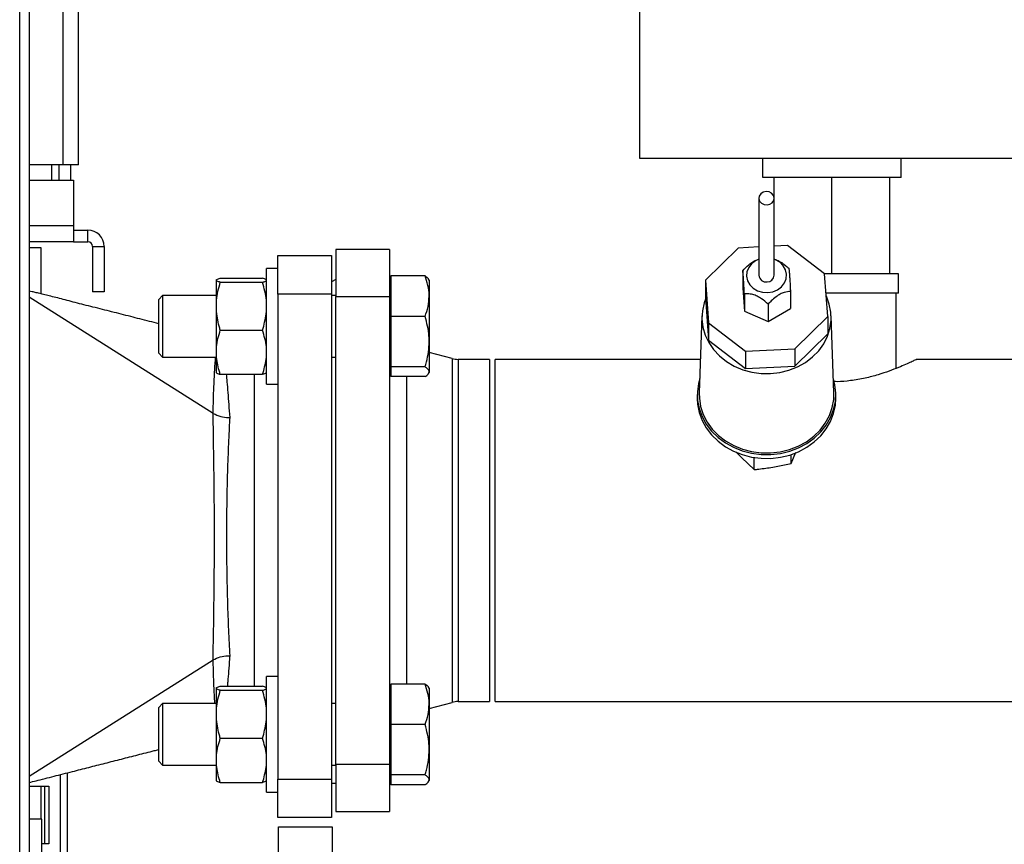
# Model space of a CAD drawing. Header units: millimetres. Extents: x 42 to 514, y 147 to 318.
# Tile 21 of 90: x 128.88 to 137.41, y 184.57 to 191.71. Entities that reach past the tile are written whole.
import ezdxf

# ---------------------------------------------------------------- set-up
doc = ezdxf.new("R2010")
doc.units = ezdxf.units.MM

msp = doc.modelspace()

# ---------------------------------------------------------------- linework, layer by layer
at = {"color": 7, "linetype": 'Continuous', "lineweight": 25}
for p, q in [((128.8761, 155.5165), (128.8761, 200.8498)), ((128.9594, 200.8263), (128.9594, 155.5165)), ((129.2516, 190.4498), (129.2516, 199.6165)), ((129.3849, 190.4498), (129.3849, 199.5832)), ((134.2471, 191.8387), (134.2471, 190.5054)), ((134.2471, 190.5054), (137.5804, 190.5054)), ((135.3138, 190.3387), (135.3138, 190.5054)), ((136.5138, 190.3387), (136.5138, 190.5054)), ((129.2516, 190.4498), (128.9594, 190.4498)), ((129.1516, 190.4498), (129.1516, 190.3165)), ((129.2182, 190.3165), (129.2182, 190.4498)), ((129.3849, 190.4498), (129.2516, 190.4498)), ((129.3182, 190.3165), (129.3182, 190.4498)), ((136.5138, 190.3387), (135.3138, 190.3387)), ((135.4138, 189.7453), (135.4138, 190.3387)), ((135.9138, 189.5054), (135.9138, 190.3387)), ((136.4138, 189.5054), (136.4138, 190.3387)), ((128.9594, 190.3165), (129.3416, 190.3165)), ((129.3416, 190.3165), (129.3416, 189.9248)), ((135.2804, 190.1595), (135.2804, 189.4928)), ((135.4138, 189.4928), (135.4138, 190.1595)), ((129.3416, 189.9248), (129.3416, 189.7832)), ((129.3416, 189.8832), (129.4666, 189.8832)), ((129.4666, 189.7832), (129.4666, 189.8832)), ((129.3416, 189.7832), (128.9594, 189.7832)), ((129.0616, 189.7297), (128.9594, 189.7297)), ((129.0616, 189.332), (129.0616, 189.7297)), ((129.3416, 189.7832), (129.4666, 189.7832)), ((129.5082, 189.7415), (129.6082, 189.7415)), ((129.5082, 189.7415), (129.5082, 189.3498)), ((129.6082, 189.7415), (129.6082, 189.3498)), ((135.1016, 189.7288), (134.8176, 189.4508)), ((135.2804, 189.7382), (135.1016, 189.7288)), ((135.5295, 189.7514), (135.4138, 189.7453)), ((135.8505, 189.5054), (135.5295, 189.7514)), ((131.1116, 189.663), (131.5782, 189.663)), ((131.1116, 189.3297), (131.1116, 189.663)), ((131.5782, 189.663), (131.5782, 189.3297)), ((131.6138, 189.7165), (131.6138, 189.3097)), ((132.0804, 189.7165), (131.6138, 189.7165)), ((132.0804, 189.7165), (132.0804, 189.3097)), ((131.1116, 189.5509), (131.0138, 189.5509)), ((131.0138, 188.5509), (131.0138, 189.5509)), ((132.0904, 189.4867), (132.0904, 189.3115)), ((132.388, 189.4867), (132.0904, 189.4867)), ((135.1404, 189.5321), (135.1404, 189.3821)), ((135.8766, 189.1349), (135.8505, 189.5054)), ((135.9138, 189.5054), (135.8505, 189.5054)), ((136.4138, 189.5054), (135.9138, 189.5054)), ((136.4911, 189.5054), (136.4138, 189.5054)), ((136.4911, 189.3387), (136.4911, 189.5054)), ((130.5804, 189.446), (130.5804, 189.4537)), ((130.5804, 189.2714), (130.5804, 189.446)), ((130.6142, 189.4669), (130.98, 189.4669)), ((130.6142, 189.4328), (130.98, 189.4328)), ((131.6138, 189.455), (131.5782, 189.4345)), ((132.0904, 189.4509), (132.0804, 189.4509)), ((132.4238, 189.4509), (132.4192, 189.4589)), ((132.4238, 189.4509), (132.4238, 189.3115)), ((134.8176, 189.4508), (134.8437, 189.0803)), ((134.8176, 189.4508), (134.8176, 189.3008)), ((130.5526, 188.2969), (128.9594, 189.3029)), ((129.6082, 189.3498), (129.5082, 189.3498)), ((130.1138, 189.3176), (130.0804, 189.2843)), ((130.5804, 189.3176), (130.1138, 189.3176)), ((130.1138, 189.3176), (130.1138, 188.7843)), ((131.5782, 189.3297), (131.1116, 189.3297)), ((131.1116, 189.3297), (131.1116, 185.1297)), ((131.5782, 189.3297), (131.5782, 185.1297)), ((131.6138, 189.3176), (131.5782, 189.3176)), ((131.6138, 189.3097), (132.0804, 189.3097)), ((131.6138, 185.2567), (131.6138, 189.3097)), ((132.0804, 189.3097), (132.0804, 185.2567)), ((132.0904, 189.3115), (132.0904, 189.1362)), ((132.4238, 189.3115), (132.4238, 188.9184)), ((134.8176, 189.3008), (134.8437, 188.9303)), ((135.1404, 189.3821), (135.1545, 189.1825)), ((135.1545, 189.3325), (135.1545, 189.1825)), ((135.5538, 189.3536), (135.5538, 189.2036)), ((136.4911, 189.3387), (135.8622, 189.3387)), ((136.4704, 188.6862), (136.4704, 189.3387)), ((130.0804, 188.8176), (130.0804, 189.2843)), ((130.5804, 189.1782), (130.5804, 189.2714)), ((135.3612, 189.2432), (135.3612, 189.0932)), ((130.5804, 188.8687), (130.5804, 189.1782)), ((132.388, 189.1362), (132.0904, 189.1362)), ((132.0904, 189.1362), (132.0904, 188.9184)), ((134.7873, 189.1408), (134.764, 188.4748)), ((135.1545, 189.1825), (135.3612, 189.0932)), ((135.3612, 189.0932), (135.5538, 189.2036)), ((135.5925, 188.8569), (135.8766, 189.1349)), ((135.8766, 189.1349), (135.8766, 188.9849)), ((135.9302, 188.4748), (135.9069, 189.1408)), ((134.8437, 189.0803), (135.1647, 188.8343)), ((134.8437, 189.0803), (134.8437, 188.9303)), ((130.6142, 189.0169), (130.98, 189.0169)), ((135.5925, 188.7069), (135.8766, 188.9849)), ((132.0904, 188.9184), (132.0904, 188.7005)), ((132.4238, 188.9184), (132.4238, 188.6578)), ((134.8437, 188.9303), (135.1647, 188.6843)), ((130.0804, 188.8176), (130.1138, 188.7843)), ((130.5804, 188.7831), (130.5804, 188.8687)), ((132.622, 188.7717), (132.4238, 188.8248)), ((135.1647, 188.8343), (135.5925, 188.8569)), ((135.1647, 188.8343), (135.1647, 188.6843)), ((135.5925, 188.8569), (135.5925, 188.7069)), ((130.1138, 188.7843), (130.5804, 188.7843)), ((130.5804, 188.6482), (130.5804, 188.7831)), ((131.5782, 188.7843), (131.6138, 188.7843)), ((132.9471, 188.7648), (132.6738, 188.7648)), ((132.9471, 188.7648), (132.9471, 187.2832)), ((134.7742, 188.7648), (132.9971, 188.7648)), ((132.9971, 185.8015), (132.9971, 188.7648)), ((135.1647, 188.6843), (135.5925, 188.7069)), ((140.3473, 188.7648), (136.6447, 188.7648)), ((130.6142, 188.635), (130.98, 188.635)), ((132.0804, 188.6509), (132.0904, 188.6509)), ((132.388, 188.7005), (132.0904, 188.7005)), ((132.0904, 188.7005), (132.0904, 188.6578)), ((132.0904, 188.6578), (132.0904, 188.6152)), ((132.4192, 188.643), (132.4238, 188.6509)), ((132.4238, 188.6578), (132.4238, 188.6509)), ((131.0138, 188.5509), (131.1116, 188.5509)), ((132.388, 188.6152), (132.0904, 188.6152)), ((134.7471, 188.4595), (134.7471, 188.4262)), ((135.9471, 188.4262), (135.9471, 188.4595)), ((130.5528, 188.2968), (130.5526, 188.2969)), ((130.5528, 188.2968), (130.5528, 188.2968)), ((135.082, 187.9653), (135.1328, 187.9116)), ((135.5611, 187.8637), (135.6019, 187.9609)), ((135.5611, 187.8637), (135.5611, 187.9407)), ((135.1328, 187.9116), (135.2398, 187.8103)), ((135.2398, 187.8103), (135.2398, 187.9149)), ((135.4005, 187.8311), (135.5611, 187.8637)), ((132.9471, 187.2832), (132.9471, 185.8015)), ((128.9594, 185.1564), (130.5526, 186.1624)), ((130.5526, 186.1624), (130.5528, 186.1625)), ((131.1116, 186.0176), (131.0138, 186.0176)), ((131.0138, 185.0176), (131.0138, 186.0176)), ((130.5804, 185.9127), (130.5804, 185.9203)), ((130.5804, 185.7381), (130.5804, 185.9127)), ((130.6142, 185.9336), (130.98, 185.9336)), ((130.6142, 185.8995), (130.98, 185.8995)), ((132.0904, 185.9176), (132.0804, 185.9176)), ((132.0904, 185.9534), (132.0904, 185.7781)), ((132.388, 185.9534), (132.0904, 185.9534)), ((132.4238, 185.9176), (132.4192, 185.9256)), ((132.4238, 185.9176), (132.4238, 185.7781)), ((130.1138, 185.7843), (130.0804, 185.7509)), ((130.0804, 185.2843), (130.0804, 185.7509)), ((130.5804, 185.7843), (130.1138, 185.7843)), ((130.1138, 185.7843), (130.1138, 185.2509)), ((130.5804, 185.6449), (130.5804, 185.7381)), ((131.6138, 185.7843), (131.5782, 185.7843)), ((132.0904, 185.7781), (132.0904, 185.6029)), ((132.4238, 185.7416), (132.622, 185.7947)), ((132.4238, 185.7781), (132.4238, 185.385)), ((132.6738, 185.8015), (132.9471, 185.8015)), ((132.9971, 185.8015), (139.3655, 185.8015)), ((130.5804, 185.3354), (130.5804, 185.6449)), ((132.388, 185.6029), (132.0904, 185.6029)), ((132.0904, 185.6029), (132.0904, 185.385)), ((130.6142, 185.4835), (130.98, 185.4835)), ((132.0904, 185.385), (132.0904, 185.1671)), ((132.4238, 185.385), (132.4238, 185.1245)), ((130.5804, 185.2498), (130.5804, 185.3354)), ((130.0804, 185.2843), (130.1138, 185.2509)), ((130.1138, 185.2509), (130.5804, 185.2509)), ((130.5804, 185.1149), (130.5804, 185.2498)), ((131.5782, 185.2509), (131.6138, 185.2509)), ((132.0804, 185.2567), (131.6138, 185.2567)), ((131.6138, 185.2567), (131.6138, 184.8498)), ((132.0804, 185.2567), (132.0804, 184.8498)), ((129.2882, 185.1844), (129.2882, 166.1988)), ((131.1116, 185.1297), (131.5782, 185.1297)), ((131.1116, 184.7963), (131.1116, 185.1297)), ((131.5782, 185.1297), (131.5782, 184.7963)), ((132.388, 185.1671), (132.0904, 185.1671)), ((132.0904, 185.1671), (132.0904, 185.1245)), ((132.0904, 185.1245), (132.0904, 185.0818)), ((132.4238, 185.1245), (132.4238, 185.1176)), ((128.9594, 185.0684), (129.1282, 185.0684)), ((129.0616, 184.7832), (129.0616, 185.0684)), ((129.0616, 185.0679), (129.0949, 185.0679)), ((129.0949, 184.5683), (129.0949, 185.0684)), ((129.1282, 185.0684), (129.1282, 184.5683)), ((130.6142, 185.1017), (130.98, 185.1017)), ((131.5782, 185.0963), (131.6138, 185.0963)), ((132.0804, 185.1176), (132.0904, 185.1176)), ((132.388, 185.0818), (132.0904, 185.0818)), ((132.4192, 185.1096), (132.4238, 185.1176)), ((131.0138, 185.0176), (131.1116, 185.0176)), ((129.0671, 184.7832), (128.9594, 184.7832)), ((129.0671, 179.7832), (129.0671, 184.7832)), ((131.5782, 184.7963), (131.1116, 184.7963)), ((131.6138, 184.8498), (132.0804, 184.8498)), ((131.1171, 184.3832), (131.1171, 184.7165)), ((131.1171, 184.7165), (131.5838, 184.7165)), ((131.5838, 184.7165), (131.5838, 184.3832)), ((129.1282, 184.5683), (129.0671, 184.5683))]:
    msp.add_line(p, q, dxfattribs=at)
at = {"color": 8, "linetype": 'Continuous', "lineweight": 25}
for p, q in [((128.9594, 189.9248), (129.3416, 189.9248)), ((132.622, 188.7717), (132.622, 187.2832)), ((132.6738, 188.7648), (132.6738, 187.2832)), ((130.9116, 185.9336), (130.9116, 188.635)), ((132.2287, 188.6152), (132.2287, 187.2832)), ((132.2287, 187.2832), (132.2287, 185.9534)), ((132.622, 187.2832), (132.622, 185.7947)), ((132.6738, 187.2832), (132.6738, 185.8015)), ((129.2282, 185.1691), (129.2282, 166.1655))]:
    msp.add_line(p, q, dxfattribs=at)
at = {"color": 7, "linetype": 'Continuous', "lineweight": 25, "flags": 128}
for points in [[(135.3511, 190.1019), (135.3763, 190.1076), (135.397, 190.1212), (135.4101, 190.1407), (135.4136, 190.163), (135.407, 190.1848), (135.3913, 190.2027), (135.3688, 190.2141), (135.343, 190.2171), (135.3179, 190.2114), (135.2972, 190.1978), (135.2841, 190.1783), (135.2805, 190.156), (135.2872, 190.1342), (135.3029, 190.1163), (135.3254, 190.1049), (135.3511, 190.1019)], [(135.2804, 189.6313), (135.2515, 189.6179), (135.2174, 189.5922), (135.1921, 189.5598), (135.1774, 189.5228), (135.1742, 189.4837), (135.1828, 189.4453), (135.2026, 189.4101), (135.2323, 189.3805), (135.2698, 189.3586), (135.3125, 189.3458), (135.3576, 189.3431)], [(135.3576, 189.3431), (135.402, 189.3506), (135.4427, 189.3677), (135.4768, 189.3934), (135.5021, 189.4259), (135.5168, 189.4629), (135.52, 189.502), (135.5114, 189.5404), (135.4915, 189.5756), (135.4619, 189.6052), (135.4244, 189.6271), (135.4138, 189.6313)], [(135.3812, 188.642), (135.4622, 188.6515), (135.5408, 188.6711), (135.6153, 188.7004), (135.684, 188.7387), (135.7455, 188.7853), (135.7986, 188.8392), (135.842, 188.8992), (135.8749, 188.964), (135.8966, 189.0323), (135.9065, 189.1026), (135.9045, 189.1734), (135.8906, 189.2432), (135.8651, 189.3104), (135.8641, 189.3127)], [(134.8186, 189.2866), (134.807, 189.2545), (134.7912, 189.185), (134.7872, 189.1143), (134.7952, 189.0438), (134.8149, 188.9751), (134.8459, 188.9096), (134.8877, 188.8487), (134.9392, 188.7938), (134.9995, 188.7459), (135.0671, 188.7061), (135.1407, 188.6753), (135.2187, 188.6541), (135.2995, 188.6429), (135.3812, 188.642)], [(134.7683, 188.5963), (134.7572, 188.5543), (134.7477, 188.4822), (134.7498, 188.4098), (134.7637, 188.3383), (134.7888, 188.2691), (134.8248, 188.2037), (134.871, 188.1432), (134.9265, 188.0889), (134.9901, 188.0418), (135.0607, 188.0029), (135.1369, 187.9728), (135.2172, 187.9522), (135.2999, 187.9415), (135.3836, 187.9409)], [(135.3836, 187.9409), (135.4666, 187.9503), (135.5473, 187.9697), (135.6241, 187.9986), (135.6955, 188.0364), (135.76, 188.0825), (135.8166, 188.136), (135.864, 188.1957), (135.9014, 188.2606), (135.928, 188.3293), (135.9432, 188.4006), (135.9469, 188.473), (135.9389, 188.5452), (135.9259, 188.5963)], [(134.764, 188.4748), (134.7648, 188.4287), (134.7758, 188.3573), (134.7984, 188.2879), (134.8322, 188.222), (134.8765, 188.161), (134.9303, 188.106), (134.9927, 188.0583), (135.0622, 188.0187), (135.1375, 187.988), (135.2172, 187.967), (135.2994, 187.956), (135.3826, 187.9553)], [(135.3826, 187.9553), (135.4651, 187.9648), (135.5452, 187.9844), (135.6213, 188.0136), (135.6918, 188.0519), (135.7552, 188.0986), (135.8104, 188.1526), (135.8561, 188.2128), (135.8915, 188.278), (135.9158, 188.347), (135.9285, 188.4182), (135.9302, 188.4748)], [(134.7471, 188.4262), (134.7498, 188.3764), (134.7637, 188.3049), (134.7888, 188.2358), (134.8248, 188.1704), (134.871, 188.1099), (134.9265, 188.0556), (134.9901, 188.0085), (135.0607, 187.9696), (135.1369, 187.9395), (135.2172, 187.9189), (135.2999, 187.9082), (135.3836, 187.9075)], [(135.3836, 187.9075), (135.4666, 187.917), (135.5473, 187.9363), (135.6241, 187.9652), (135.6955, 188.0031), (135.76, 188.0492), (135.8166, 188.1026), (135.864, 188.1624), (135.9014, 188.2273), (135.928, 188.296), (135.9432, 188.3673), (135.9471, 188.4262)], [(130.5528, 186.1625), (130.5528, 186.1625)]]:
    msp.add_lwpolyline(points, dxfattribs=at)
at = {"color": 8, "linetype": 'Continuous', "lineweight": 25, "flags": 128}
msp.add_lwpolyline([(130.5662, 185.7843), (130.566, 185.7868), (130.5579, 185.9546), (130.5548, 186.0542), (130.5526, 186.1624), (130.5526, 186.1624), (130.5526, 186.1624)], dxfattribs=at)
at = {"color": 7, "linetype": 'Continuous', "lineweight": 25}
for centre, radius, start, end in [((129.4666, 189.7415), 0.1417, 0, 90), ((129.4666, 189.7415), 0.0417, 0, 90), ((135.343, 189.4974), 0.0627, 184.18425, 277.46872), ((135.352, 189.4971), 0.0619, 269.17867, 356.07496), ((132.6738, 188.9648), 0.2, 255, 270), ((132.6738, 185.6015), 0.2, 90, 105)]:
    msp.add_arc(centre, radius, start, end, dxfattribs=at)
for points, knots in [([(135.1404, 189.5321), (135.1576, 189.5501), (135.1842, 189.578), (135.2287, 189.6104), (135.2595, 189.6269), (135.2752, 189.6308), (135.2804, 189.6321)], [0, 0, 0, 0, 0.421303, 0.652434, 0.884832, 1, 1, 1, 1]), ([(135.4138, 189.6322), (135.4185, 189.6309), (135.4355, 189.6264), (135.4707, 189.6079), (135.5081, 189.5813), (135.5303, 189.5616), (135.5397, 189.5532)], [0, 0, 0, 0, 0.105776, 0.38143, 0.738517, 1, 1, 1, 1]), ([(132.4238, 189.3115), (132.4237, 189.3156), (132.4234, 189.3471), (132.4156, 189.4064), (132.3973, 189.4598), (132.388, 189.4867)], [0, 0, 0, 0, 0.070093, 0.530779, 1, 1, 1, 1]), ([(132.388, 189.4867), (132.3987, 189.4798), (132.4132, 189.4704), (132.4166, 189.4606), (132.4175, 189.4579)], [0, 0, 0, 0, 0.730852, 1, 1, 1, 1]), ([(135.1545, 189.3325), (135.1542, 189.339), (135.1529, 189.3666), (135.1507, 189.4088), (135.1478, 189.456), (135.145, 189.4926), (135.1425, 189.5166), (135.141, 189.5276), (135.1404, 189.5321)], [0, 0, 0, 0, 0.0766698, 0.3247586, 0.481302, 0.6377536, 0.8533977, 1, 1, 1, 1]), ([(135.5397, 189.5532), (135.5403, 189.5487), (135.5418, 189.5377), (135.5442, 189.5137), (135.547, 189.4771), (135.55, 189.4299), (135.5521, 189.3877), (135.5534, 189.3601), (135.5538, 189.3536)], [0, 0, 0, 0, 0.146602, 0.362246, 0.5187, 0.675241, 0.92333, 1, 1, 1, 1]), ([(130.5804, 189.4537), (130.5817, 189.4547), (130.5872, 189.4592), (130.6025, 189.4635), (130.6142, 189.4669)], [0, 0, 0, 0, 0.230815, 1, 1, 1, 1]), ([(130.6142, 189.4328), (130.6091, 189.4342), (130.5928, 189.4385), (130.5854, 189.443), (130.5804, 189.446)], [0, 0, 0, 0, 0.316672, 1, 1, 1, 1]), ([(130.5804, 189.2714), (130.5806, 189.2731), (130.5851, 189.3277), (130.5999, 189.381), (130.6142, 189.4328)], [0, 0, 0, 0, 0.030014, 1, 1, 1, 1]), ([(131.0138, 189.4537), (131.0125, 189.4547), (131.007, 189.4592), (130.9917, 189.4635), (130.98, 189.4669)], [0, 0, 0, 0, 0.230812, 1, 1, 1, 1]), ([(130.98, 189.4328), (130.9851, 189.4342), (131.0014, 189.4385), (131.0088, 189.443), (131.0138, 189.446)], [0, 0, 0, 0, 0.3166703, 1, 1, 1, 1]), ([(131.0138, 189.2714), (131.0136, 189.2731), (131.009, 189.3277), (130.9942, 189.381), (130.98, 189.4328)], [0, 0, 0, 0, 0.0300174, 1, 1, 1, 1]), ([(130.0804, 189.0732), (130.0534, 189.0801), (129.9708, 189.1011), (129.8347, 189.1358), (129.6747, 189.1761), (129.5407, 189.2098), (129.4345, 189.2368), (129.3588, 189.2562), (129.2855, 189.2752), (129.2164, 189.2931), (129.1547, 189.309), (129.1021, 189.3223), (129.0563, 189.3334), (129.0163, 189.3426), (128.9835, 189.3497), (128.9671, 189.353), (128.9594, 189.3545)], [0, 0, 0, 0, 0.048204, 0.147436, 0.251425, 0.352448, 0.399528, 0.443907, 0.486695, 0.530881, 0.581154, 0.642537, 0.717669, 0.806925, 0.909831, 1, 1, 1, 1]), ([(132.388, 189.1362), (132.398, 189.1647), (132.4182, 189.2221), (132.4219, 189.2815), (132.4238, 189.3115)], [0, 0, 0, 0, 0.495461, 1, 1, 1, 1]), ([(135.3612, 189.2432), (135.3428, 189.2593), (135.3143, 189.2841), (135.2663, 189.3122), (135.2236, 189.3279), (135.1861, 189.3333), (135.1639, 189.3327), (135.1545, 189.3325)], [0, 0, 0, 0, 0.2995946, 0.4639379, 0.6291802, 0.8432318, 1, 1, 1, 1]), ([(135.5538, 189.3536), (135.5366, 189.3519), (135.5101, 189.3492), (135.4653, 189.3309), (135.4256, 189.3054), (135.3906, 189.2745), (135.3699, 189.2525), (135.3612, 189.2432)], [0, 0, 0, 0, 0.299568, 0.463954, 0.62919, 0.843249, 1, 1, 1, 1]), ([(130.6142, 189.0169), (130.6124, 189.0225), (130.5958, 189.0752), (130.5877, 189.1297), (130.5804, 189.1782)], [0, 0, 0, 0, 0.107788, 1, 1, 1, 1]), ([(130.98, 189.0169), (130.9818, 189.0225), (130.9985, 189.0752), (131.0065, 189.1297), (131.0138, 189.1782)], [0, 0, 0, 0, 0.1077981, 1, 1, 1, 1]), ([(132.4238, 188.9184), (132.4234, 188.9345), (132.4223, 188.9793), (132.4114, 189.0526), (132.3959, 189.1082), (132.388, 189.1362)], [0, 0, 0, 0, 0.219144, 0.60727, 1, 1, 1, 1]), ([(130.5804, 188.8687), (130.5806, 188.8702), (130.5851, 188.9203), (130.5999, 188.9693), (130.6142, 189.0169)], [0, 0, 0, 0, 0.030002, 1, 1, 1, 1]), ([(131.0138, 188.8687), (131.0136, 188.8702), (131.009, 188.9203), (130.9942, 188.9693), (130.98, 189.0169)], [0, 0, 0, 0, 0.030005, 1, 1, 1, 1]), ([(132.388, 188.7005), (132.3921, 188.7143), (132.4044, 188.7566), (132.4199, 188.8291), (132.4225, 188.8885), (132.4238, 188.9184)], [0, 0, 0, 0, 0.1948077, 0.5946534, 1, 1, 1, 1]), ([(130.6142, 188.635), (130.6124, 188.6402), (130.5958, 188.6886), (130.5877, 188.7385), (130.5804, 188.7831)], [0, 0, 0, 0, 0.107784, 1, 1, 1, 1]), ([(130.98, 188.635), (130.9818, 188.6402), (130.9985, 188.6886), (131.0065, 188.7385), (131.0138, 188.7831)], [0, 0, 0, 0, 0.107795, 1, 1, 1, 1]), ([(136.6447, 188.7636), (136.6453, 188.764), (136.6477, 188.7651), (136.6326, 188.7577), (136.6019, 188.7429), (136.554, 188.7208), (136.4905, 188.6934), (136.4105, 188.6623), (136.3136, 188.6301), (136.2014, 188.6005), (136.0809, 188.5802), (135.9877, 188.5705), (135.9386, 188.5716), (135.9292, 188.5718)], [0, 0, 0, 0, 0.038175, 0.133801, 0.232141, 0.329322, 0.428876, 0.535095, 0.644046, 0.75631, 0.872366, 0.975572, 1, 1, 1, 1]), ([(130.5804, 188.6482), (130.5817, 188.6472), (130.5872, 188.6427), (130.6025, 188.6383), (130.6142, 188.635)], [0, 0, 0, 0, 0.230817, 1, 1, 1, 1]), ([(131.0138, 188.6482), (131.0125, 188.6472), (131.007, 188.6427), (130.9917, 188.6383), (130.98, 188.635)], [0, 0, 0, 0, 0.2308147, 1, 1, 1, 1]), ([(132.4238, 188.6578), (132.4237, 188.6588), (132.4234, 188.6665), (132.4156, 188.6809), (132.3973, 188.6939), (132.388, 188.7005)], [0, 0, 0, 0, 0.0700978, 0.5307838, 1, 1, 1, 1]), ([(132.388, 188.6152), (132.398, 188.6221), (132.4182, 188.6361), (132.4219, 188.6505), (132.4238, 188.6578)], [0, 0, 0, 0, 0.4954592, 1, 1, 1, 1]), ([(130.5528, 186.1625), (130.5528, 186.1625), (130.5528, 186.2504), (130.556, 186.3889), (130.5594, 186.6566), (130.5628, 186.9347), (130.5641, 187.2122), (130.5631, 187.4728), (130.5606, 187.717), (130.5569, 187.9819), (130.5546, 188.1263), (130.5528, 188.2968), (130.5528, 188.2968), (130.5528, 188.2968)], [0, 0, 0, 0, 0.000002, 0.120019, 0.240052, 0.369998, 0.499942, 0.606916, 0.713893, 0.833797, 0.953693, 1, 1, 1, 1, 1]), ([(130.5528, 188.2968), (130.5735, 188.2868), (130.6118, 188.2682), (130.6647, 188.2618), (130.691, 188.2613), (130.695, 188.2613), (130.6956, 188.2614)], [0, 0, 0, 0, 0.498861, 0.923915, 0.989847, 1, 1, 1, 1]), ([(130.6956, 188.2614), (130.6941, 188.2325), (130.6889, 188.1328), (130.6808, 187.9468), (130.6731, 187.7076), (130.6685, 187.4665), (130.667, 187.2447), (130.6682, 187.0379), (130.6711, 186.8485), (130.6765, 186.6403), (130.6842, 186.4174), (130.6918, 186.2711), (130.6956, 186.198)], [0, 0, 0, 0, 0.048339, 0.167286, 0.286233, 0.393111, 0.499986, 0.586449, 0.673187, 0.759651, 0.879825, 1, 1, 1, 1]), ([(135.2398, 187.8103), (135.2532, 187.8116), (135.3065, 187.817), (135.3602, 187.8251), (135.4005, 187.8311)], [0, 0, 0, 0, 0.251662, 1, 1, 1, 1]), ([(130.5528, 186.1625), (130.5723, 186.1721), (130.6094, 186.1902), (130.662, 186.1974), (130.6897, 186.198), (130.695, 186.198), (130.6956, 186.198)], [0, 0, 0, 0, 0.473656, 0.898478, 0.989852, 1, 1, 1, 1]), ([(130.5804, 185.9203), (130.5817, 185.9214), (130.5872, 185.9259), (130.6025, 185.9302), (130.6142, 185.9336)], [0, 0, 0, 0, 0.230816, 1, 1, 1, 1]), ([(130.6142, 185.8995), (130.6091, 185.9008), (130.5928, 185.9052), (130.5854, 185.9096), (130.5804, 185.9127)], [0, 0, 0, 0, 0.316672, 1, 1, 1, 1]), ([(130.5804, 185.7381), (130.5806, 185.7397), (130.5851, 185.7943), (130.5999, 185.8477), (130.6142, 185.8995)], [0, 0, 0, 0, 0.030014, 1, 1, 1, 1]), ([(131.0138, 185.9203), (131.0125, 185.9214), (131.007, 185.9259), (130.9917, 185.9302), (130.98, 185.9336)], [0, 0, 0, 0, 0.230814, 1, 1, 1, 1]), ([(130.98, 185.8995), (130.9851, 185.9008), (131.0014, 185.9052), (131.0088, 185.9096), (131.0138, 185.9127)], [0, 0, 0, 0, 0.3166703, 1, 1, 1, 1]), ([(131.0138, 185.7381), (131.0136, 185.7397), (131.009, 185.7943), (130.9942, 185.8477), (130.98, 185.8995)], [0, 0, 0, 0, 0.030017, 1, 1, 1, 1]), ([(132.4238, 185.7781), (132.4237, 185.7823), (132.4234, 185.8138), (132.4156, 185.8731), (132.3973, 185.9264), (132.388, 185.9534)], [0, 0, 0, 0, 0.070105, 0.530785, 1, 1, 1, 1]), ([(132.388, 185.9534), (132.3987, 185.9465), (132.4132, 185.937), (132.4166, 185.9272), (132.4175, 185.9246)], [0, 0, 0, 0, 0.730852, 1, 1, 1, 1]), ([(132.388, 185.6029), (132.398, 185.6314), (132.4182, 185.6888), (132.4219, 185.7482), (132.4238, 185.7781)], [0, 0, 0, 0, 0.495461, 1, 1, 1, 1]), ([(130.6142, 185.4835), (130.6124, 185.4892), (130.5958, 185.5419), (130.5877, 185.5963), (130.5804, 185.6449)], [0, 0, 0, 0, 0.107788, 1, 1, 1, 1]), ([(130.98, 185.4835), (130.9818, 185.4892), (130.9985, 185.5419), (131.0065, 185.5963), (131.0138, 185.6449)], [0, 0, 0, 0, 0.1077981, 1, 1, 1, 1]), ([(132.4238, 185.385), (132.4234, 185.4012), (132.4223, 185.4459), (132.4114, 185.5192), (132.3959, 185.5749), (132.388, 185.6029)], [0, 0, 0, 0, 0.219144, 0.60727, 1, 1, 1, 1]), ([(130.5804, 185.3354), (130.5806, 185.3369), (130.5851, 185.387), (130.5999, 185.436), (130.6142, 185.4835)], [0, 0, 0, 0, 0.030019, 1, 1, 1, 1]), ([(131.0138, 185.3354), (131.0136, 185.3369), (131.009, 185.387), (130.9942, 185.436), (130.98, 185.4835)], [0, 0, 0, 0, 0.030022, 1, 1, 1, 1]), ([(128.9594, 185.1012), (128.9783, 185.1059), (129.016, 185.1153), (129.0877, 185.1333), (129.1677, 185.1537), (129.2512, 185.175), (129.3546, 185.2014), (129.4758, 185.2322), (129.6144, 185.2674), (129.7572, 185.3039), (129.8995, 185.3402), (130.0073, 185.3677), (130.0675, 185.383), (130.0804, 185.3863)], [0, 0, 0, 0, 0.094174, 0.188796, 0.266421, 0.332755, 0.395676, 0.510657, 0.628014, 0.742987, 0.856391, 0.969171, 1, 1, 1, 1]), ([(132.388, 185.1671), (132.3921, 185.181), (132.4044, 185.2232), (132.4199, 185.2958), (132.4225, 185.3551), (132.4238, 185.385)], [0, 0, 0, 0, 0.194808, 0.594669, 1, 1, 1, 1]), ([(130.6142, 185.1017), (130.6124, 185.1069), (130.5958, 185.1552), (130.5877, 185.2052), (130.5804, 185.2498)], [0, 0, 0, 0, 0.107801, 1, 1, 1, 1]), ([(130.98, 185.1017), (130.9818, 185.1069), (130.9985, 185.1552), (131.0065, 185.2052), (131.0138, 185.2498)], [0, 0, 0, 0, 0.107812, 1, 1, 1, 1]), ([(132.4238, 185.1245), (132.4237, 185.1255), (132.4234, 185.1332), (132.4156, 185.1476), (132.3973, 185.1606), (132.388, 185.1671)], [0, 0, 0, 0, 0.070098, 0.530787, 1, 1, 1, 1]), ([(132.388, 185.0818), (132.398, 185.0888), (132.4182, 185.1027), (132.4219, 185.1172), (132.4238, 185.1245)], [0, 0, 0, 0, 0.4954592, 1, 1, 1, 1]), ([(130.5804, 185.1149), (130.5817, 185.1138), (130.5872, 185.1094), (130.6025, 185.105), (130.6142, 185.1017)], [0, 0, 0, 0, 0.230815, 1, 1, 1, 1]), ([(131.0138, 185.1149), (131.0125, 185.1138), (131.007, 185.1094), (130.9917, 185.105), (130.98, 185.1017)], [0, 0, 0, 0, 0.230813, 1, 1, 1, 1])]:
    msp.add_open_spline(points, degree=3, knots=knots, dxfattribs=at)
at = {"color": 8, "linetype": 'Continuous', "lineweight": 25}
for points, knots in [([(130.5526, 188.2969), (130.5526, 188.2969), (130.5526, 188.2969), (130.5545, 188.4159), (130.5574, 188.502), (130.5656, 188.6777), (130.5712, 188.7502), (130.5738, 188.7843)], [0, 0, 0, 0, 0.000001, 0.039191, 0.36719, 0.702645, 1, 1, 1, 1]), ([(130.6658, 188.635), (130.6677, 188.6139), (130.6721, 188.5656), (130.6795, 188.4781), (130.6873, 188.3755), (130.6928, 188.2994), (130.6956, 188.2614)], [0, 0, 0, 0, 0.20273, 0.463463, 0.73173, 1, 1, 1, 1]), ([(130.6956, 186.198), (130.6949, 186.1881), (130.6893, 186.1082), (130.6823, 186.0136), (130.6764, 185.9467), (130.6753, 185.9336)], [0, 0, 0, 0, 0.101825, 0.823001, 1, 1, 1, 1])]:
    msp.add_open_spline(points, degree=3, knots=knots, dxfattribs=at)

doc.saveas('drawing.dxf')
